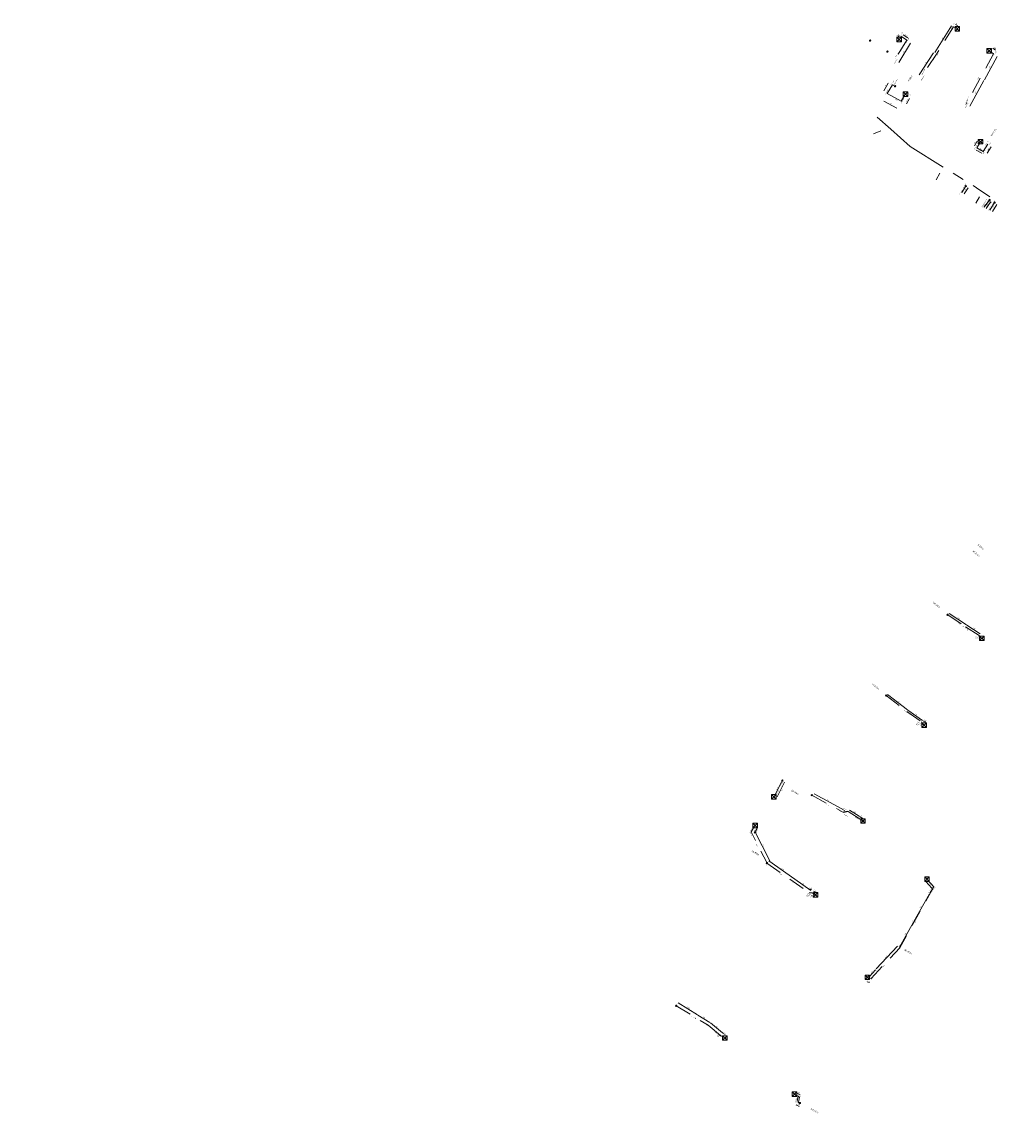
# Model space of a CAD drawing. Header units: inches. Extents: x 0 to 191500, y 0 to 342750.
# Tile 136 of 256: x 186901 to 187051, y 331101 to 331270. Entities that reach past the tile are written whole.
import ezdxf

# ---------------------------------------------------------------- set-up
doc = ezdxf.new("R2010")
doc.units = ezdxf.units.IN
doc.header["$MEASUREMENT"] = 0
for name, pattern in [('RI-DRAINAGE', [19.2, 6, -1.8, 1.8, -1.8, 2.4, -1.8, 1.8, -1.8]), ('RI-HWA_KOLKAANSLUITING', [4.3, 2.5, -1.8]), ('RI-VWA_HUISAANSLUITING', [6.1, 2.5, -1.8, 0, -1.8])]:
    doc.linetypes.add(name, pattern=pattern)
doc.layers.get('0').update_dxf_attribs({"lineweight": 20})
for name, color, linetype, lineweight in [('ECW', 150, 'Continuous', 20), ('N-WE-RI-DRAINAGE-G', 90, 'RI-DRAINAGE', 20), ('N-WE-RI-HWA-MAATVOERING-T25', 151, 'Continuous', 20), ('N-WE-RI-HWA_KOLK-S', 150, 'Continuous', 20), ('N-WE-RI-HWA_KOLKAANSLUITING_PVC_160-G', 150, 'RI-HWA_KOLKAANSLUITING', 20), ('N-WE-RI-INLAAT', 7, 'Continuous', 20), ('N-WE-RI-VWA_HUISAANSLUITING', 20, 'RI-VWA_HUISAANSLUITING', 20), ('Tekst algemeen', 7, 'Continuous', 20)]:
    doc.layers.add(name, color=color, linetype=linetype, lineweight=lineweight)
doc.styles.add('CT_m_1_100_2.5mm', font='verdana.ttf', dxfattribs={"height": 0.25})
doc.styles.add('CT_m_1_50_2.5mm', font='verdana.ttf', dxfattribs={"height": 0.125})
picture_1 = doc.add_image_def('image1.ecw', size_in_pixel=(220000, 285000))

# ---------------------------------------------------------------- blocks, each defined once
blk = doc.blocks.new('A$C2C270354')
h = blk.add_hatch(color=256)
h.dxf.hatch_style = 1
edge = h.paths.add_edge_path()
edge.add_arc((0, 0), 0.1, 0, 360)
blk.add_circle((0, 0), 0.1)

msp = doc.modelspace()

# ---------------------------------------------------------------- linework, layer by layer
at = {"layer": 'N-WE-RI-DRAINAGE-G'}
msp.add_polyline3d([(187032.00011, 331255.37446, 0), (187034.06, 331253.531, 53.021), (187037.033, 331250.873, 53.086), (187047.21339, 331244.53937, 0), (187049.251, 331243.117, 53.092)], dxfattribs=at)
at = {"layer": 'N-WE-RI-HWA-MAATVOERING-T25'}
for p, q in [((187040.84318, 331265.29479), (187043.39053, 331269.36334)), ((187044.29964, 331269.41987), (187043.98369, 331269.593)), ((187035.36174, 331267.92045), (187035.18858, 331267.68762)), ((187036.69331, 331267.52852), (187035.9895, 331268.02498)), ((187035.28346, 331263.7617), (187037.11265, 331266.72883)), ((187050.15391, 331265.66531), (187049.73717, 331265.96908)), ((187040.64578, 331265.25406), (187038.40755, 331261.85216)), ((187050.40058, 331264.69386), (187048.44369, 331261.0949)), ((187048.35148, 331260.97157), (187046.19738, 331257.07107)), ((187033.6955, 331260.59911), (187032.99253, 331259.39809)), ((187032.98832, 331257.83193), (187034.98597, 331256.74448)), ((187036.45973, 331257.43591), (187036.95606, 331258.24726)), ((187046.91639, 331250.97691), (187047.33859, 331251.6579)), ((187049.47978, 331250.79849), (187048.8553, 331249.82819)), ((187048.0199, 331249.82014), (187047.15597, 331250.29824)), ((187045.93872, 331244.51607), (187045.35726, 331243.61043)), ((187049.48011, 331242.36846), (187049.2364, 331242.1016)), ((187049.21972, 331242.10173), (187048.70775, 331241.35815)), ((187049.66088, 331240.88816), (187050.35718, 331241.97847)), ((187043.05239, 331179.1887), (187045.69049, 331177.42801)), ((187045.72472, 331177.38115), (187047.77703, 331176.06324)), ((187033.57251, 331166.72129), (187036.6549, 331164.3578)), ((187036.69448, 331164.31641), (187038.91719, 331162.72718)), ((187039.12676, 331162.65213), (187039.10089, 331162.66732)), ((187039.32424, 331162.53619), (187039.15263, 331162.63694)), ((187039.35011, 331162.521), (187039.37598, 331162.50581)), ((187017.78799, 331153.26396), (187016.62881, 331151.01891)), ((187026.55594, 331149.17183), (187022.2913, 331151.48057)), ((187026.60462, 331149.13572), (187026.96614, 331148.94)), ((187027.71399, 331148.99234), (187029.22408, 331148.03191)), ((187026.84224, 331148.71709), (187027.4871, 331148.84684)), ((187029.27567, 331148.00122), (187029.81104, 331147.66072)), ((187013.10342, 331145.45334), (187013.55327, 331146.17129)), ((187015.51291, 331141.175), (187013.15955, 331145.82972)), ((187015.35678, 331141.20497), (187019.3282, 331138.40726)), ((187019.3713, 331138.36425), (187021.79184, 331136.65907)), ((187040.36467, 331137.01924), (187039.47068, 331138.00523)), ((187040.08596, 331136.2433), (187040.60594, 331137.17101)), ((187021.6011, 331136.85424), (187021.97872, 331136.85434)), ((187022.21966, 331136.56815), (187022.54992, 331136.36867)), ((187037.63291, 331131.89255), (187040.0016, 331136.11863)), ((187035.426, 331127.95987), (187037.55754, 331131.76284)), ((187035.09827, 331128.08601), (187031.8383, 331124.59637)), ((187031.74578, 331124.47754), (187030.79819, 331123.46319)), ((187030.78377, 331122.51462), (187030.43953, 331122.61128)), ((187001.4623, 331119.38827), (187004.41885, 331117.5749)), ((187004.45832, 331117.52449), (187006.28369, 331116.40492)), ((187006.38494, 331116.32293), (187008.24333, 331114.78668)), ((187008.17716, 331114.7715), (187008.68224, 331114.51896)), ((187019.57723, 331105.58177), (187020.15604, 331105.25792)), ((187019.82671, 331104.90761), (187019.69358, 331104.24753)), ((187019.60825, 331103.70379), (187019.54084, 331103.73668)), ((187019.67565, 331103.6709), (187019.88504, 331103.56874)), ((187019.95244, 331103.53585), (187020.01985, 331103.50296))]:
    msp.add_line(p, q, dxfattribs=at)
for points in [[(187043.37994, 331269.36997), (187043.40113, 331269.3567), (187043.43033, 331269.4269)], [(187043.9897, 331269.60396), (187043.97768, 331269.58204), (187043.91792, 331269.62904)], [(187044.30565, 331269.43083), (187044.29364, 331269.40891), (187044.36542, 331269.38383)], [(187035.17855, 331267.69508), (187035.19861, 331267.68016), (187035.14383, 331267.62744)], [(187035.35171, 331267.92791), (187035.37177, 331267.91299), (187035.40649, 331267.98063)], [(187035.99671, 331268.0352), (187035.9823, 331268.01477), (187035.92821, 331268.06821)], [(187036.70052, 331267.53874), (187036.68611, 331267.51831), (187036.7546, 331267.48529)], [(187037.10201, 331266.73539), (187037.12329, 331266.72227), (187037.15201, 331266.79267)], [(187049.74454, 331265.97918), (187049.72981, 331265.95897), (187049.67657, 331266.01325)], [(187040.63534, 331265.26093), (187040.65622, 331265.24719), (187040.687, 331265.31672)], [(187040.83258, 331265.30142), (187040.85377, 331265.28816), (187040.80338, 331265.23122)], [(187050.16128, 331265.67541), (187050.14655, 331265.65521), (187050.21452, 331265.62114)], [(187050.3896, 331264.69983), (187050.41156, 331264.68789), (187050.4364, 331264.75975)], [(187035.27282, 331263.76826), (187035.2941, 331263.75514), (187035.2441, 331263.69785)], [(187038.39711, 331261.85903), (187038.418, 331261.84529), (187038.36633, 331261.78951)], [(187048.34054, 331260.97761), (187048.36243, 331260.96552), (187048.38774, 331261.03722)], [(187048.43271, 331261.10087), (187048.45467, 331261.08893), (187048.40786, 331261.02901)], [(187032.98174, 331259.40441), (187033.00332, 331259.39178), (187032.95464, 331259.33337)], [(187033.68471, 331260.60543), (187033.70629, 331260.5928), (187033.73339, 331260.66384)], [(187032.9943, 331257.84291), (187032.98234, 331257.82095), (187032.92245, 331257.86779)], [(187036.44907, 331257.44243), (187036.4704, 331257.42939), (187036.4206, 331257.37193)], [(187036.9454, 331258.25378), (187036.96672, 331258.24074), (187036.9952, 331258.31124)], [(187034.99195, 331256.75546), (187034.98, 331256.7335), (187035.05185, 331256.70862)], [(187046.18644, 331257.07711), (187046.20833, 331257.06503), (187046.16113, 331257.00542)], [(187046.90576, 331250.9835), (187046.92701, 331250.97032), (187046.87687, 331250.91317)], [(187047.32797, 331251.66449), (187047.34922, 331251.65132), (187047.37811, 331251.72165)], [(187049.46927, 331250.80526), (187049.49029, 331250.79173), (187049.52037, 331250.86156)], [(187047.16203, 331250.30918), (187047.14992, 331250.2873), (187047.09035, 331250.33455)], [(187048.02595, 331249.83108), (187048.01385, 331249.80921), (187048.08552, 331249.78383)], [(187048.84479, 331249.83496), (187048.86581, 331249.82143), (187048.81471, 331249.76512)], [(187045.93451, 331244.51877), (187045.94293, 331244.51337), (187045.95493, 331244.54131)], [(187045.35306, 331243.61313), (187045.36147, 331243.60773), (187045.34105, 331243.58519)], [(187049.47642, 331242.37184), (187049.4838, 331242.36509), (187049.50034, 331242.39062)], [(187048.70363, 331241.36099), (187048.71187, 331241.35532), (187048.69074, 331241.33344)], [(187049.21561, 331242.10457), (187049.22384, 331242.0989), (187049.23674, 331242.12644)], [(187049.23271, 331242.10497), (187049.24009, 331242.09823), (187049.21617, 331242.07945)], [(187049.65667, 331240.89086), (187049.6651, 331240.88547), (187049.64474, 331240.86288)], [(187050.35297, 331241.98116), (187050.3614, 331241.97578), (187050.37333, 331242.00375)], [(187043.05517, 331179.19286), (187043.04962, 331179.18454), (187043.02744, 331179.20535)], [(187045.69326, 331177.43217), (187045.68771, 331177.42385), (187045.71544, 331177.41135)], [(187045.72743, 331177.38536), (187045.72202, 331177.37695), (187045.69948, 331177.39736)], [(187047.77973, 331176.06745), (187047.77432, 331176.05903), (187047.80227, 331176.04703)], [(187033.57556, 331166.72526), (187033.56947, 331166.71732), (187033.54871, 331166.73955)], [(187036.65794, 331164.36177), (187036.65186, 331164.35383), (187036.67871, 331164.33955)], [(187036.69739, 331164.32047), (187036.69157, 331164.31234), (187036.67008, 331164.33385)], [(187038.92009, 331162.73125), (187038.91428, 331162.72311), (187038.94159, 331162.70973)], [(187039.12929, 331162.65645), (187039.12423, 331162.64782), (187039.15263, 331162.63694)], [(187039.35264, 331162.52531), (187039.34758, 331162.51668), (187039.32424, 331162.53619)], [(187017.7991, 331153.25823), (187017.77688, 331153.2697), (187017.8224, 331153.3306)], [(187016.63992, 331151.01318), (187016.6177, 331151.02465), (187016.5944, 331150.95227)], [(187022.29368, 331151.48497), (187022.28892, 331151.47618), (187022.26492, 331151.49486)], [(187026.55832, 331149.17623), (187026.55356, 331149.16743), (187026.58232, 331149.15755)], [(187026.607, 331149.14011), (187026.60224, 331149.13132), (187026.57824, 331149.15)], [(187027.71667, 331148.99656), (187027.71131, 331148.98812), (187027.68868, 331149.00844)], [(187026.84125, 331148.722), (187026.84322, 331148.71219), (187026.81283, 331148.71118)], [(187026.96852, 331148.9444), (187026.96376, 331148.9356), (187026.99252, 331148.92572)], [(187027.48611, 331148.85174), (187027.48808, 331148.84194), (187027.51651, 331148.85276)], [(187029.22677, 331148.03613), (187029.2214, 331148.02769), (187029.2494, 331148.01581)], [(187029.27835, 331148.00544), (187029.27298, 331147.997), (187029.25035, 331148.01732)], [(187029.81372, 331147.66494), (187029.80836, 331147.6565), (187029.83636, 331147.64462)], [(187013.1707, 331145.83536), (187013.14839, 331145.82408), (187013.12571, 331145.89665)], [(187013.56387, 331146.16465), (187013.54268, 331146.17792), (187013.5931, 331146.23484)], [(187013.11402, 331145.4467), (187013.09283, 331145.45998), (187013.0636, 331145.38979)], [(187015.35966, 331141.20906), (187015.3539, 331141.20088), (187015.33226, 331141.22225)], [(187015.52406, 331141.18064), (187015.50175, 331141.16936), (187015.54675, 331141.10807)], [(187019.33108, 331138.41134), (187019.32532, 331138.40317), (187019.35272, 331138.38998)], [(187019.37418, 331138.36834), (187019.36842, 331138.36016), (187019.34677, 331138.38153)], [(187039.47994, 331138.01362), (187039.46142, 331137.99683), (187039.4203, 331138.06079)], [(187040.59504, 331137.17713), (187040.61684, 331137.1649), (187040.64261, 331137.23644)], [(187021.60109, 331136.85924), (187021.6011, 331136.84924), (187021.5711, 331136.85424)], [(187021.79472, 331136.66316), (187021.78896, 331136.65498), (187021.81637, 331136.64179)], [(187021.97872, 331136.85934), (187021.97872, 331136.84934), (187022.00872, 331136.85435)], [(187022.22225, 331136.57243), (187022.21707, 331136.56387), (187022.19398, 331136.58366)], [(187022.5525, 331136.37295), (187022.54733, 331136.36439), (187022.5756, 331136.35316)], [(187039.9907, 331136.12474), (187040.0125, 331136.11252), (187040.03827, 331136.18405)], [(187040.07506, 331136.24941), (187040.09687, 331136.23719), (187040.04929, 331136.17788)], [(187040.37393, 331137.02764), (187040.35541, 331137.01085), (187040.41505, 331136.96368)], [(187037.54664, 331131.76895), (187037.56845, 331131.75673), (187037.59421, 331131.82826)], [(187037.622, 331131.89866), (187037.64381, 331131.88644), (187037.59624, 331131.82713)], [(187035.08913, 331128.09455), (187035.1074, 331128.07748), (187035.14947, 331128.14082)], [(187035.4151, 331127.96598), (187035.4369, 331127.95376), (187035.38933, 331127.89444)], [(187031.73664, 331124.48607), (187031.75491, 331124.46901), (187031.79698, 331124.53235)], [(187031.82917, 331124.60491), (187031.84744, 331124.58784), (187031.78711, 331124.54157)], [(187030.44291, 331122.62332), (187030.43615, 331122.59925), (187030.36732, 331122.63156)], [(187030.78906, 331123.47173), (187030.80733, 331123.45466), (187030.74699, 331123.40839)], [(187030.78715, 331122.52665), (187030.78039, 331122.50259), (187030.85598, 331122.49434)], [(187001.46492, 331119.39253), (187001.45969, 331119.384), (187001.43673, 331119.40395)], [(187004.42147, 331117.57917), (187004.41624, 331117.57064), (187004.44443, 331117.55922)], [(187004.46093, 331117.52875), (187004.4557, 331117.52023), (187004.43274, 331117.54017)], [(187006.28631, 331116.40918), (187006.28108, 331116.40066), (187006.30927, 331116.38923)], [(187006.38813, 331116.32678), (187006.38176, 331116.31908), (187006.36182, 331116.34204)], [(187008.1794, 331114.77597), (187008.17493, 331114.76703), (187008.15033, 331114.78492)], [(187008.24651, 331114.79054), (187008.24014, 331114.78283), (187008.26645, 331114.76757)], [(187008.68447, 331114.52343), (187008.68, 331114.51449), (187008.70907, 331114.50554)], [(187019.58333, 331105.59268), (187019.57113, 331105.57086), (187019.51178, 331105.61839)], [(187019.81446, 331104.91008), (187019.83897, 331104.90514), (187019.84154, 331104.98113)], [(187020.16214, 331105.26883), (187020.14993, 331105.24701), (187020.22149, 331105.2213)], [(187019.61373, 331103.71503), (187019.60277, 331103.69256), (187019.67565, 331103.6709)], [(187019.68133, 331104.25001), (187019.70584, 331104.24506), (187019.67875, 331104.17401)], [(187019.95792, 331103.54708), (187019.94696, 331103.52461), (187019.88504, 331103.56874)]]:
    msp.add_solid(points, dxfattribs=at)
at = {"layer": 'N-WE-RI-HWA_KOLK-S'}
for p, q in [((187035.01105, 331267.62985, 53.576), (187035.00956, 331266.93339, 53.576)), ((187035.00956, 331266.93339, 53.576), (187035.70751, 331267.62835, 53.576)), ((187035.01105, 331267.62985, 53.576), (187035.70601, 331266.9319, 53.576)), ((187035.70751, 331267.62835, 53.576), (187035.01105, 331267.62985, 53.576)), ((187035.70601, 331266.9319, 53.576), (187035.70751, 331267.62835, 53.576)), ((187043.93246, 331269.2671, 53.512), (187043.93096, 331268.57065, 53.512)), ((187043.93096, 331268.57065, 53.512), (187044.62891, 331269.2656, 53.512)), ((187043.93096, 331268.57065, 53.512), (187044.62742, 331268.56915, 53.512)), ((187043.93246, 331269.2671, 53.512), (187044.62742, 331268.56915, 53.512)), ((187044.62891, 331269.2656, 53.512), (187043.93246, 331269.2671, 53.512)), ((187044.62742, 331268.56915, 53.512), (187044.62891, 331269.2656, 53.512)), ((187035.00956, 331266.93339, 53.576), (187035.70601, 331266.9319, 53.576)), ((187048.81652, 331265.89797, 53.521), (187048.81503, 331265.20152, 53.521)), ((187048.81503, 331265.20152, 53.521), (187049.51297, 331265.89648, 53.521)), ((187048.81652, 331265.89797, 53.521), (187049.51148, 331265.20003, 53.521)), ((187049.51297, 331265.89648, 53.521), (187048.81652, 331265.89797, 53.521)), ((187049.51148, 331265.20003, 53.521), (187049.51297, 331265.89648, 53.521)), ((187048.81503, 331265.20152, 53.521), (187049.51148, 331265.20003, 53.521)), ((187035.97542, 331259.25208, 53.599), (187035.97392, 331258.55563, 53.599)), ((187035.97392, 331258.55563, 53.599), (187036.67187, 331259.25058, 53.599)), ((187035.97542, 331259.25208, 53.599), (187036.67037, 331258.55413, 53.599)), ((187036.67187, 331259.25058, 53.599), (187035.97542, 331259.25208, 53.599)), ((187036.67037, 331258.55413, 53.599), (187036.67187, 331259.25058, 53.599)), ((187035.97392, 331258.55563, 53.599), (187036.67037, 331258.55413, 53.599)), ((187047.50423, 331251.95349, 53.585), (187047.50273, 331251.25703, 53.585)), ((187047.50273, 331251.25703, 53.585), (187048.20068, 331251.95199, 53.585)), ((187047.50273, 331251.25703, 53.585), (187048.19919, 331251.25554, 53.585)), ((187047.50423, 331251.95349, 53.585), (187048.19919, 331251.25554, 53.585)), ((187048.20068, 331251.95199, 53.585), (187047.50423, 331251.95349, 53.585)), ((187048.19919, 331251.25554, 53.585), (187048.20068, 331251.95199, 53.585)), ((187047.68552, 331175.70897, 53.989), (187047.68403, 331175.01252, 53.989)), ((187047.68403, 331175.01252, 53.989), (187048.38197, 331175.70748, 53.989)), ((187047.68403, 331175.01252, 53.989), (187048.38048, 331175.01103, 53.989)), ((187047.68552, 331175.70897, 53.989), (187048.38048, 331175.01103, 53.989)), ((187048.38197, 331175.70748, 53.989), (187047.68552, 331175.70897, 53.989)), ((187048.38048, 331175.01103, 53.989), (187048.38197, 331175.70748, 53.989)), ((187038.85152, 331162.37597, 54.123), (187038.85003, 331161.67952, 54.123)), ((187038.85003, 331161.67952, 54.123), (187039.54797, 331162.37448, 54.123)), ((187038.85003, 331161.67952, 54.123), (187039.54648, 331161.67803, 54.123)), ((187038.85152, 331162.37597, 54.123), (187039.54648, 331161.67803, 54.123)), ((187039.54797, 331162.37448, 54.123), (187038.85152, 331162.37597, 54.123)), ((187039.54648, 331161.67803, 54.123), (187039.54797, 331162.37448, 54.123)), ((187015.7734, 331151.37817), (187015.7719, 331150.68171)), ((187015.7719, 331150.68171), (187016.46985, 331151.37667)), ((187015.7719, 331150.68171), (187016.46835, 331150.68022)), ((187015.7734, 331151.37817), (187016.46835, 331150.68022)), ((187016.46985, 331151.37667), (187015.7734, 331151.37817)), ((187016.46835, 331150.68022), (187016.46985, 331151.37667)), ((187029.45852, 331147.67097, 54.319), (187029.45703, 331146.97452, 54.319)), ((187029.45703, 331146.97452, 54.319), (187030.15497, 331147.66948, 54.319)), ((187029.45852, 331147.67097, 54.319), (187030.15348, 331146.97303, 54.319)), ((187030.15497, 331147.66948, 54.319), (187029.45852, 331147.67097, 54.319)), ((187030.15348, 331146.97303, 54.319), (187030.15497, 331147.66948, 54.319)), ((187012.90632, 331146.97347), (187012.90482, 331146.27702)), ((187012.90482, 331146.27702), (187013.60277, 331146.97198)), ((187012.90482, 331146.27702), (187013.60127, 331146.27552)), ((187012.90632, 331146.97347), (187013.60127, 331146.27552)), ((187013.60277, 331146.97198), (187012.90632, 331146.97347)), ((187013.60127, 331146.27552), (187013.60277, 331146.97198)), ((187029.45703, 331146.97452, 54.319), (187030.15348, 331146.97303, 54.319)), ((187039.28352, 331138.71997, 54.325), (187039.28203, 331138.02352, 54.325)), ((187039.28203, 331138.02352, 54.325), (187039.97997, 331138.71848, 54.325)), ((187039.28203, 331138.02352, 54.325), (187039.97848, 331138.02203, 54.325)), ((187039.28352, 331138.71997, 54.325), (187039.97848, 331138.02203, 54.325)), ((187039.97997, 331138.71848, 54.325), (187039.28352, 331138.71997, 54.325)), ((187039.97848, 331138.02203, 54.325), (187039.97997, 331138.71848, 54.325)), ((187022.18852, 331136.31997, 54.48), (187022.18703, 331135.62352, 54.48)), ((187022.18703, 331135.62352, 54.48), (187022.88497, 331136.31848, 54.48)), ((187022.18703, 331135.62352, 54.48), (187022.88348, 331135.62203, 54.48)), ((187022.18852, 331136.31997, 54.48), (187022.88348, 331135.62203, 54.48)), ((187022.88497, 331136.31848, 54.48), (187022.18852, 331136.31997, 54.48)), ((187022.88348, 331135.62203, 54.48), (187022.88497, 331136.31848, 54.48)), ((187030.11963, 331123.66704), (187030.11814, 331122.97059)), ((187030.11814, 331122.97059), (187030.81609, 331123.66555)), ((187030.11963, 331123.66704), (187030.81459, 331122.96909)), ((187030.81609, 331123.66555), (187030.11963, 331123.66704)), ((187030.81459, 331122.96909), (187030.81609, 331123.66555)), ((187030.11814, 331122.97059), (187030.81459, 331122.96909)), ((187008.27452, 331114.34497, 54.827), (187008.27303, 331113.64852, 54.827)), ((187008.27303, 331113.64852, 54.827), (187008.97097, 331114.34348, 54.827)), ((187008.27303, 331113.64852, 54.827), (187008.96948, 331113.64703, 54.827)), ((187008.27452, 331114.34497, 54.827), (187008.96948, 331113.64703, 54.827)), ((187008.97097, 331114.34348, 54.827), (187008.27452, 331114.34497, 54.827)), ((187008.96948, 331113.64703, 54.827), (187008.97097, 331114.34348, 54.827)), ((187018.94252, 331105.72297, 54.823), (187018.94103, 331105.02652, 54.823)), ((187018.94103, 331105.02652, 54.823), (187019.63897, 331105.72148, 54.823)), ((187018.94103, 331105.02652, 54.823), (187019.63748, 331105.02503, 54.823)), ((187018.94252, 331105.72297, 54.823), (187019.63748, 331105.02503, 54.823)), ((187019.63897, 331105.72148, 54.823), (187018.94252, 331105.72297, 54.823)), ((187019.63748, 331105.02503, 54.823), (187019.63897, 331105.72148, 54.823))]:
    msp.add_line(p, q, dxfattribs=at)
at = {"layer": 'N-WE-RI-HWA_KOLKAANSLUITING_PVC_160-G', "flags": 128}
for points in [[(187016.2053, 331151.15318), (187017.4333, 331153.53151)], [(187013.17313, 331146.49798), (187012.64364, 331145.65293), (187015.02858, 331140.93574)]]:
    msp.add_lwpolyline(points, dxfattribs=at)
at = {"layer": 'N-WE-RI-HWA_KOLKAANSLUITING_PVC_160-G'}
for points, elevation in [([(187039.6935, 331138.3085), (187040.68923, 331137.21031), (187035.449, 331127.861)], 54.325), ([(187030.548, 331123.275), (187031.03666, 331123.13779), (187035.449, 331127.861)], 54.574), ([(187019.29071, 331105.36829), (187020.06221, 331104.93662), (187019.89942, 331104.12951), (187020.13, 331104.017)], 54.823)]:
    msp.add_lwpolyline(points, dxfattribs=dict(at, elevation=elevation))
for points in [[(187035.44551, 331267.40308, 53.576), (187035.70816, 331267.75625, 0), (187036.53454, 331267.17333, 0), (187034.62664, 331264.07851, 53.652)], [(187044.15839, 331269.00602, 53.512), (187043.71089, 331269.25124, 0), (187041.08394, 331265.05556, 0), (187038.76327, 331261.52835, 53.652)], [(187049.28989, 331265.48276, 53.521), (187049.82784, 331265.09065, 0), (187047.7993, 331261.3599, 0), (187045.57365, 331257.32986, 53.652)], [(187034.73638, 331260.10292, 0), (187034.314, 331260.324, 52.982), (187033.53526, 331258.99353, 52.92), (187035.66466, 331257.83436, 52.92), (187036.23925, 331258.77367, 52.9134)], [(187047.76879, 331251.47943, 53.585), (187047.27421, 331250.6668, 0), (187048.26939, 331250.11608, 0), (187048.97505, 331251.21252, 51.33357)], [(187045.59388, 331244.77312, 52.47797), (187044.98, 331243.817, 53.216)], [(187049.21734, 331242.6025, 0), (187048.944, 331242.328, 53.119), (187048.398, 331241.535, 53.293)], [(187049.994, 331242.246, 52.567), (187049.26541, 331241.10513, 0)], [(187042.818, 331178.954, 54.245), (187045.531, 331177.135, 53.945), (187047.63379, 331175.78467, 53.945), (187047.62337, 331175.57643, 53.945), (187047.887, 331175.40976, 53.989)], [(187033.373, 331166.568, 54.502), (187036.528, 331164.143, 54.277), (187038.80314, 331162.51609, 54.277), (187038.90271, 331162.21128, 54.277), (187039.174, 331162.052, 54.123)], [(187021.962, 331151.261, 53.884), (187026.83005, 331148.62559, 0), (187027.5348, 331148.76649, 0), (187029.806, 331147.322, 54.319)], [(187015.06938, 331140.84909, 0), (187021.55944, 331136.27708, 0), (187022.00887, 331136.2772, 0), (187022.48732, 331135.98821, 0)], [(187001.16179, 331118.95567, 0), (187006.046, 331115.96, 55.044), (187007.95063, 331114.38553, 0), (187008.50937, 331114.10615, 54.827)]]:
    msp.add_polyline3d(points, dxfattribs=at)
at = {"layer": 'N-WE-RI-VWA_HUISAANSLUITING', "flags": 128}
for points in [[(187031.43756, 331252.81116), (187032.54361, 331253.24377)], [(187041.0578, 331245.73057), (187041.59988, 331246.78213)], [(187047.13075, 331242.15803), (187047.70802, 331243.11437)]]:
    msp.add_lwpolyline(points, dxfattribs=at)

# ---------------------------------------------------------------- block references
at = {"layer": 'N-WE-RI-INLAAT', "rotation": 0.06357443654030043}
for p in [(187030.89, 331267.119), (187033.545, 331265.432), (187034.73638, 331260.10292), (187045.59388, 331244.77312, 52.47797), (187049.22817, 331242.63917, 52.611), (187049.994, 331242.246, 52.567), (187042.793, 331178.979, 54.245), (187033.373, 331166.568, 54.502), (187017.4333, 331153.53151), (187021.937, 331151.286, 53.884), (187015.06468, 331140.86434, 53.884), (187001.16179, 331118.95567), (187020.13, 331104.017, 54.823)]:
    msp.add_blockref('A$C2C270354', p, dxfattribs=at)

# ---------------------------------------------------------------- texts
at = {"layer": 'N-WE-RI-HWA-MAATVOERING-T25', "char_height": 0.125, "attachment_point": 5, "style": 'CT_m_1_50_2.5mm'}
for s, insert, rotation in [('\\A1;0.51', (187044.23546, 331269.6776), 331.2782938), ('\\A1;0.44', (187035.11854, 331267.92051), 53.3622002), ('\\A1;1.01', (187036.45391, 331267.93625), 324.8013017), ('\\A1;4.95', (187041.95142, 331267.43264), 57.9489452), ('\\A1;0.67', (187050.06051, 331265.97492), 323.9114731), ('\\A1;3.64', (187036.0318, 331265.34776), 58.3468485), ('\\A1;4.22', (187039.36677, 331263.65831), 56.6577346), ('\\A1;4.25', (187049.25055, 331262.98767), 61.4654306), ('\\A1;1.54', (187033.17828, 331260.09561), 59.6590452), ('\\A1;4.61', (187047.1038, 331259.11555), 61.0897519), ('\\A1;2.42', (187034.07866, 331257.45632), 331.4377908), ('\\A1;1.10', (187036.5414, 331257.94344), 58.5447592), ('\\A1;0.95', (187046.9616, 331251.42025), 58.2017553), ('\\A1;1.14', (187047.67903, 331250.2238), 331.0398992), ('\\A1;1.30', (187049.00331, 331250.41904), 57.2350802), ('\\A1;1.14', (187045.48968, 331244.16489), 57.2977017), ('\\A1;0.42', (187049.21404, 331242.36674), 47.5967001), ('\\A1;0.96', (187048.80298, 331241.84063), 55.4516329), ('\\A1;1.35', (187049.84443, 331241.53844), 57.4365363), ('\\A1;3.23', (187044.47986, 331178.4708), 326.280429), ('\\A1;2.50', (187046.85641, 331176.88654), 327.2929159), ('\\A1;3.94', (187035.23255, 331165.69454), 322.5199777), ('\\A1;2.79', (187037.91928, 331163.68046), 324.4353832), ('\\A1;0.20', (187039.33732, 331162.75499), 329.5813167), ('\\A1;2.68', (187017.38261, 331152.05149), 242.6914393), ('\\A1;4.91', (187024.51642, 331150.49762), 331.5702762), ('\\A1;0.47', (187026.8783, 331149.2095), 331.5702762), ('\\A1;0.72', (187027.12614, 331148.97344), 11.3761639), ('\\A1;1.85', (187028.57425, 331148.67756), 327.5435076), ('\\A1;0.69', (187029.6481, 331147.99566), 327.5435076), ('\\A1;1.00', (187013.49375, 331145.70868), 237.9296457), ('\\A1;5.37', (187014.51052, 331143.59048), 296.8205108), ('\\A1;4.92', (187017.45482, 331139.96557), 324.8367417), ('\\A1;3.02', (187020.69405, 331137.67133), 324.8367417), ('\\A1;0.44', (187021.78986, 331137.04948), 0.0153018), ('\\A1;1.48', (187040.06292, 331137.64393), 312.1985854), ('\\A1;0.45', (187022.4857, 331136.63548), 328.8671873), ('\\A1;1.21', (187040.17899, 331136.80074), 60.7296193), ('\\A1;5.00', (187038.64699, 331134.10102), 60.7296193), ('\\A1;4.51', (187036.32426, 331129.95524), 60.7296193), ('\\A1;4.93', (187033.32557, 331126.47452), 46.9489226), ('\\A1;1.54', (187031.13166, 331124.10146), 46.9489226), ('\\A1;0.51', (187030.66442, 331122.75086), 344.3155615), ('\\A1;3.53', (187003.04269, 331118.64807), 328.4776587), ('\\A1;2.20', (187005.47312, 331117.13119), 328.4776587), ('\\A1;2.47', (187007.43609, 331115.70233), 320.420951), ('\\A1;0.63', (187008.51705, 331114.81992), 333.4345942), ('\\A1;0.81', (187019.96237, 331105.59095), 330.7721033), ('\\A1;0.82', (187019.56795, 331104.61634), 78.5971368), ('\\A1;0.23', (187019.86599, 331103.79535), 333.990197)]:
    msp.add_mtext(s, dxfattribs=dict(at, insert=insert, rotation=rotation))
at = {"layer": 'N-WE-RI-HWA-MAATVOERING-T25', "char_height": 0.25, "attachment_point": 1, "style": 'CT_m_1_100_2.5mm'}
for s, insert, rotation in [('0.00m', (187037.44714, 331261.73146), 237.3725625), ('15.12m', (187050.29147, 331253.48869, 53.652), 237.3725625), ('0.00m', (187047.52591, 331189.83111), 320.7977838), ('45.01m', (187046.73892, 331188.90045), 320.7977838), ('34.60m', (187040.65379, 331181.00186), 320.7977838), ('19.03m', (187031.28863, 331168.48621), 320.7977838), ('38.49m', (187018.85173, 331152.16924), 329.7352732), ('25.98m', (187012.78929, 331142.859), 329.7352732), ('38.42m', (187036.1969, 331127.69546), 329.7352732), ('10.21m', (187021.87229, 331103.27202), 329.7352732)]:
    msp.add_mtext_dynamic_manual_height_columns(s, width=2.0344691, gutter_width=0.25, heights=[0], dxfattribs=dict(at, insert=insert, rotation=rotation))
at = {"layer": 'Tekst algemeen', "attachment_point": 1, "style": 'CT_m_1_50_2.5mm'}
for s, width, gutter_width, insert, char_height, rotation in [('2x Bocht 45%%D', 1.4426541, 0.25, (187043.24302, 331268.9612), 0.125, 58.6168532), ('Bocht 90%%D', 1.2541078, 0.25, (187035.39726, 331267.72711), 0.125, 58.6168532), ('Bocht 90%%D', 1.2541078, 0.25, (187036.40488, 331266.83305), 0.125, 58.6168532), ('Inlaat boor', 1.2541078, 0.25, (187034.50924, 331263.56683, 0.04996), 0.125, 58.6168532), ('2x Bocht 45%%D', 1.2541078, 0.25, (187034.57793, 331264.38983), 0.125, 58.2214525), ('%%C160', 0.7120247, 0.25, (187035.60069, 331265.5929), 0.1, 58.5524225), ('%%C160', 0.7120247, 0.25, (187040.60337, 331264.19319), 0.1, 58.5524225), ('Mof', 1.2541078, 0.25, (187041.10728, 331264.89605), 0.125, 58.6168532), ('Bocht 90%%D', 1.2541078, 0.25, (187049.76937, 331264.80678), 0.125, 58.6168532), ('2x Bocht 90%%D', 1.2541078, 0.25, (187038.72735, 331261.80824, 0.04996), 0.125, 61.446835), ('Bocht 90%%D', 1.2541078, 0.25, (187034.02398, 331260.31417), 0.125, 57.793812), ('BOB 52.14+', 2.0506764, 0.625, (187034.47763, 331260.33929), 0.125, 57.3955211), ('Inlaat boor', 1.2541078, 0.25, (187038.64587, 331261.01667, 0.04996), 0.125, 58.6168532), ('Mof', 1.2541078, 0.25, (187047.36709, 331261.2002), 0.125, 58.6168532), ('Bocht 90%%D', 1.2541078, 0.25, (187033.16785, 331258.91737), 0.125, 57.793812), ('BOB 51.40+', 2.0506764, 0.625, (187036.36182, 331259.34963), 0.125, 327.3955211), ('%%C160', 0.7120247, 0.25, (187046.59117, 331259.10718, 0.0245), 0.1, 58.5524225), ('%%C160', 0.7120247, 0.25, (187034.85824, 331258.18246), 0.1, 326.05859), ('Bocht 90%%D', 1.2541078, 0.25, (187035.60005, 331257.56414), 0.125, 57.793812), ('Inlaat boor', 1.2541078, 0.25, (187045.45626, 331256.81818, 0.04996), 0.125, 58.6168532), ('2x Bocht 90%%D', 1.2541078, 0.25, (187045.53773, 331257.60975, 0.04996), 0.125, 61.446835), ('Bocht 90%%D', 1.2541078, 0.25, (187046.88357, 331250.45103), 0.125, 58.6168532), ('Bocht 90%%D', 1.2541078, 0.25, (187048.5377, 331251.07945), 0.125, 58.6168532), ('Inlaat ', 1.2541078, 0.25, (187049.0705, 331251.07583), 0.125, 58.6168532), ('%%C160', 0.7120247, 0.25, (187047.78988, 331250.58514), 0.1, 326.05859), ('Bocht 90%%D', 1.2541078, 0.25, (187048.12739, 331249.75503), 0.125, 58.6168532), ('Bocht 90%%D', 1.2541078, 0.25, (187044.55165, 331243.51996), 0.125, 57.793812), ('Bocht 90%%D', 1.2541078, 0.25, (187045.11988, 331244.4545), 0.125, 57.793812), ('Ontstoppingsstuk\\PGreskap', 1.2541078, 0.25, (187047.96199, 331241.59052), 0.125, 57.793812), ('2x Bocht 45%%D', 1.2541078, 0.25, (187048.62505, 331242.15249), 0.125, 57.793812), ('Bocht 90%%D', 1.2541078, 0.25, (187049.58033, 331242.01593), 0.125, 57.793812), ('Bocht 90%%D', 1.2541078, 0.25, (187049.0121, 331241.08138), 0.125, 57.793812), ('%%C160', 0.7120247, 0.25, (187044.44832, 331177.8154), 0.1, 319.2579384), ('2x Bocht 45%%D', 1.2541078, 0.25, (187045.15334, 331177.29507), 0.125, 322.5351046), ('2x Bocht 90%%D\\PMof', 1.6189524, 0.25, (187047.03701, 331175.75374), 0.125, 328.9348304), ('%%C160', 0.7120247, 0.25, (187035.15088, 331165.08732), 0.1, 319.2579384), ('2x Bocht 45%%D', 1.2541078, 0.25, (187036.13648, 331164.37831), 0.125, 322.5351046), ('Bocht 90%%D\\PBocht 45%%D\\PMof', 1.6189524, 0.25, (187038.20912, 331162.55345), 0.125, 328.9348304), ('%%C160', 0.7120247, 0.25, (187016.78565, 331152.3933), 0.1, 241.8936664), ('Bocht 90%%D', 1.3946425, 0.25, (187017.60733, 331153.38537), 0.125, 244.0968965), ('2x Bocht 90%%D', 1.3946425, 0.25, (187016.95624, 331152.14681), 0.125, 244.0968965), ('%%C160', 0.7120247, 0.25, (187024.27649, 331149.93804), 0.1, 329.8001241), ('Mof', 0.7120247, 0.25, (187026.18973, 331148.93298), 0.1, 329.8594881), ('2x Bocht 45%%D', 1.2541078, 0.25, (187026.6561, 331148.59673, -30.51668), 0.125, 328.9348304), ('2x Bocht 90%%D', 1.3946425, 0.25, (187028.6092, 331148.02297, 7.17708), 0.125, 328.9348304), ('Bocht 45%%D', 0.7120247, 0.25, (187012.51667, 331145.6728), 0.1, 292.7883683), ('2x Bocht 90%%D', 1.0343261, 0.25, (187013.04097, 331146.4627), 0.1, 238.2930569), ('%%C160', 0.7120247, 0.25, (187013.49494, 331143.76392), 0.1, 293.7368108), ('T stuk', 0.7120247, 0.25, (187014.7936, 331140.81397), 0.1, 322.2757569), ('%%C160', 0.7120247, 0.25, (187017.04291, 331139.32804), 0.1, 322.2757569), ('Mof', 0.7120247, 0.25, (187018.9036, 331138.0608), 0.1, 322.2757569), ('2x Bocht 45%%D', 1.0681142, 0.25, (187040.39985, 331136.54148), 0.1, 59.0322995), ('Bocht 90%%D\\PBocht 45%%D\\PMof', 1.6189524, 0.25, (187021.38756, 331136.25191), 0.125, 328.9348304), ('Mof', 0.7120247, 0.25, (187039.79448, 331136.36855), 0.1, 327.2580595), ('Mof', 0.7120247, 0.25, (187037.38259, 331132.03418), 0.1, 327.2580595), ('%%C160', 0.7120247, 0.25, (187037.75913, 331131.68376), 0.1, 60.5575399), ('Y stuk', 0.7120247, 0.25, (187035.1438, 331127.95607), 0.1, 56.2781029), ('Mof', 0.7120247, 0.25, (187031.86883, 331124.4711), 0.1, 310.9879883), ('%%C160', 0.7120247, 0.25, (187032.88413, 331124.97736), 0.1, 43.4113641), ('Bocht 90%%D', 1.0681142, 0.25, (187030.95445, 331122.97368), 0.1, 47.9957252), ('Bocht 30%%D', 0.9809512, 0.25, (187003.56934, 331117.40685), 0.125, 328.9348304), ('Mof', 0.7120247, 0.25, (187005.78813, 331116.05155), 0.1, 328.7655369), ('%%C160', 0.7120247, 0.25, (187007.15028, 331114.94558), 0.1, 322.2757569), ('2x Bocht 90%%D\\PMof', 1.6189524, 0.25, (187007.53115, 331114.59748), 0.125, 328.9348304), ('Bocht 45%%D', 1.0681142, 0.25, (187019.80729, 331105.2945), 0.1, 331.2410861), ('Bocht 90%%D', 1.0681142, 0.25, (187019.43069, 331104.29589), 0.1, 331.2410861), ('%%C160', 0.7120247, 0.25, (187020.00737, 331104.39231), 0.1, 78.546016)]:
    msp.add_mtext_dynamic_manual_height_columns(s, width=width, gutter_width=gutter_width, heights=[0], dxfattribs=dict(at, insert=insert, char_height=char_height, rotation=rotation))

# ---------------------------------------------------------------- pictures from other files: only their frames are drawn
at = {"layer": 'ECW'}
image = msp.add_image(picture_1, insert=(180500, 328500), size_in_units=(11000, 14250), dxfattribs=at)
image.dxf.flags = 7

doc.saveas('drawing.dxf')
